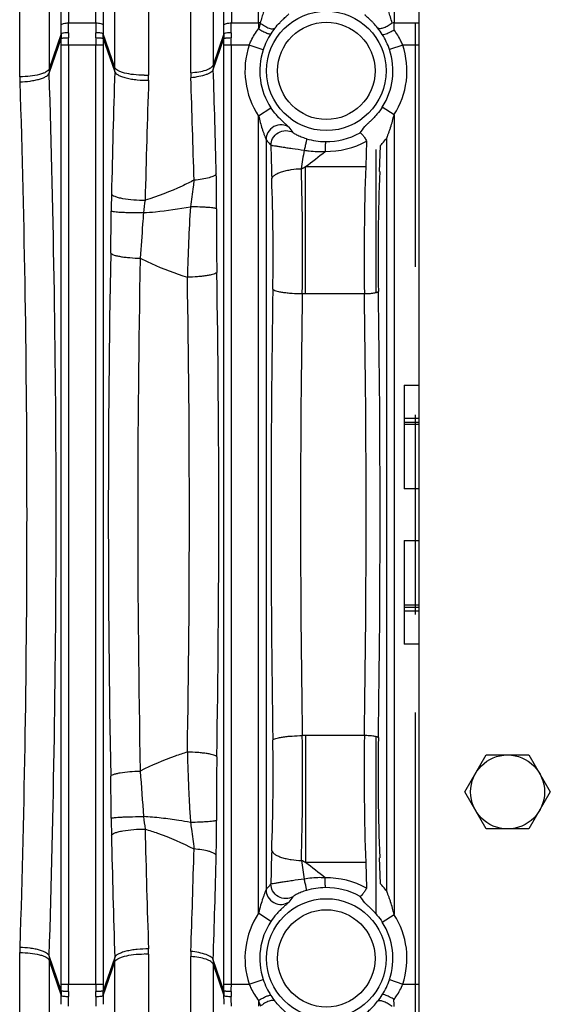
# Model space of a CAD drawing. Extents: x -3199 to 1181, y 8 to 2383.
# Tile 20 of 73: x -1731 to -1659, y 371 to 505. Entities that reach past the tile are written whole.
import ezdxf

# ---------------------------------------------------------------- set-up
doc = ezdxf.new("R2010")
doc.units = 0
doc.header["$LTSCALE"] = 65.395
doc.layers.get('0').update_dxf_attribs({"linetype": 'CONTINUOUS'})

msp = doc.modelspace()

# ---------------------------------------------------------------- linework, layer by layer
at = {"color": 9, "linetype": 'CONTINUOUS'}
for p, q in [((-1724.2, 629.9), (-1724.2, 504.11)), ((-1720.51, 504.11), (-1720.51, 629.9)), ((-1702.2, 629.9), (-1702.2, 504.11)), ((-1698.51, 504.11), (-1698.51, 629.9)), ((-1680.2, 629.9), (-1680.2, 504.11)), ((-1725.2, 503.84), (-1725.2, 629.12)), ((-1719.52, 629.12), (-1719.52, 503.84)), ((-1703.2, 503.84), (-1703.2, 629.12)), ((-1726.83, 623.06), (-1726.83, 497.9)), ((-1730.81, 496.84), (-1730.81, 619.8)), ((-1717.95, 498.1), (-1717.95, 533.33)), ((-1713.38, 531.67), (-1713.38, 497.05)), ((-1704.66, 531.9), (-1704.66, 498.41)), ((-1707.69, 497.38), (-1707.69, 530.3)), ((-1724.2, 504.11), (-1720.51, 504.11)), ((-1702.2, 504.11), (-1698.51, 504.11)), ((-1680.2, 504.11), (-1676.86, 504.11)), ((-1725.21, 502.64), (-1726.83, 497.9)), ((-1726.82, 497.31), (-1725.21, 502.02)), ((-1717.95, 498.1), (-1719.51, 502.64)), ((-1719.51, 502.02), (-1717.96, 497.51)), ((-1703.21, 502.64), (-1704.66, 498.41)), ((-1704.65, 497.82), (-1703.21, 502.02)), ((-1725.2, 374.15), (-1725.2, 501.11)), ((-1719.51, 501.11), (-1725.2, 501.11)), ((-1724.21, 501.11), (-1724.21, 374.15)), ((-1720.51, 374.15), (-1720.51, 501.11)), ((-1719.51, 501.11), (-1719.51, 374.15)), ((-1703.2, 374.15), (-1703.2, 501.11)), ((-1699.79, 501.11), (-1703.2, 501.11)), ((-1702.21, 501.11), (-1702.21, 374.15)), ((-1679.03, 501.11), (-1680.82, 500.51)), ((-1676.86, 501.11), (-1679.03, 501.11)), ((-1698.51, 383.73), (-1698.51, 491.53)), ((-1680.21, 491.7), (-1680.21, 383.56)), ((-1697.51, 488.35), (-1697.51, 386.91)), ((-1681.2, 386.72), (-1681.2, 488.54)), ((-1692.17, 484.68), (-1684.04, 484.68)), ((-1692.17, 467.51), (-1692.17, 484.68)), ((-1692.17, 467.51), (-1684.21, 467.51)), ((-1684.21, 407.75), (-1692.17, 407.75)), ((-1692.17, 407.75), (-1692.17, 390.58)), ((-1684.04, 390.58), (-1692.17, 390.58)), ((-1730.81, 255.46), (-1730.81, 378.42)), ((-1713.38, 378.21), (-1713.38, 343.59)), ((-1726.83, 377.36), (-1725.21, 372.62)), ((-1726.83, 377.36), (-1726.83, 252.2)), ((-1725.21, 373.24), (-1726.82, 377.95)), ((-1717.96, 377.75), (-1719.51, 373.24)), ((-1719.51, 372.62), (-1717.95, 377.16)), ((-1717.95, 341.93), (-1717.95, 377.16)), ((-1707.69, 344.96), (-1707.69, 377.88)), ((-1704.66, 376.85), (-1704.66, 343.36)), ((-1704.66, 376.85), (-1703.21, 372.62)), ((-1703.21, 373.24), (-1704.65, 377.44)), ((-1725.2, 374.15), (-1719.51, 374.15)), ((-1703.2, 374.15), (-1699.79, 374.15)), ((-1680.82, 374.75), (-1679.03, 374.15)), ((-1679.03, 374.15), (-1676.86, 374.15))]:
    msp.add_line(p, q, dxfattribs=at)
at = {"color": 6, "linetype": 'CONTINUOUS'}
for p, q in [((-1676.86, 520.13), (-1676.86, 355.13)), ((-1678.86, 455.13), (-1678.86, 450.63)), ((-1678.86, 449.88), (-1678.86, 441.13)), ((-1678.86, 434.13), (-1678.86, 425.38)), ((-1678.86, 424.63), (-1678.86, 420.13)), ((-1670.63, 400.13), (-1667.74, 405.13)), ((-1667.74, 405.13), (-1661.97, 405.13)), ((-1661.97, 405.13), (-1659.08, 400.13)), ((-1667.74, 395.13), (-1670.63, 400.13)), ((-1659.08, 400.13), (-1661.97, 395.13)), ((-1661.97, 395.13), (-1667.74, 395.13))]:
    msp.add_line(p, q, dxfattribs=at)
at = {"color": 2, "linetype": 'CONTINUOUS'}
for p, q in [((-1677.36, 504.13), (-1677.36, 471.13)), ((-1697.89, 500.48), (-1699.79, 501.11)), ((-1698.51, 491.53), (-1696.85, 492.64)), ((-1680.21, 491.7), (-1681.8, 492.73)), ((-1683.91, 488.14), (-1684.04, 484.68)), ((-1682.15, 484.03), (-1682.02, 487.49)), ((-1682.61, 467.66), (-1682.61, 486.99)), ((-1678.86, 455.13), (-1676.86, 455.13)), ((-1676.86, 450.63), (-1678.86, 450.63)), ((-1678.86, 450.63), (-1678.86, 449.88)), ((-1678.86, 450.13), (-1676.86, 450.13)), ((-1677.36, 451.13), (-1677.36, 424.13)), ((-1678.86, 449.88), (-1676.86, 449.88)), ((-1676.86, 441.13), (-1678.86, 441.13)), ((-1678.86, 434.13), (-1676.86, 434.13)), ((-1676.86, 425.38), (-1678.86, 425.38)), ((-1678.86, 425.38), (-1678.86, 424.63)), ((-1678.86, 425.13), (-1676.86, 425.13)), ((-1678.86, 424.63), (-1676.86, 424.63)), ((-1676.86, 420.13), (-1678.86, 420.13)), ((-1677.36, 410.88), (-1677.36, 364.38)), ((-1682.61, 383.6), (-1682.61, 407.6)), ((-1684.04, 390.58), (-1683.91, 387.12)), ((-1682.02, 387.77), (-1682.15, 391.23)), ((-1696.85, 382.62), (-1698.51, 383.73)), ((-1681.8, 382.53), (-1680.21, 383.56)), ((-1699.79, 374.15), (-1697.89, 374.78))]:
    msp.add_line(p, q, dxfattribs=at)
at = {"color": 9, "linetype": 'CONTINUOUS'}
for centre, radius in [((-1689.36, 497.63), 8.07), ((-1689.36, 497.63), 6.58), ((-1689.36, 377.63), 8.07), ((-1689.36, 377.63), 6.58)]:
    msp.add_circle(centre, radius, dxfattribs=at)
at = {"color": 6, "linetype": 'CONTINUOUS'}
msp.add_circle((-1664.86, 400.13), 5, dxfattribs=at)
at = {"color": 9, "linetype": 'CONTINUOUS'}
for centre, radius, start, end in [((-1814.39, 503.85), 89.19, 359.2223, 359.9963), ((-1835.98, 504.13), 111.77, 359.3052, 359.9911), ((-1610.53, 504.12), 109.98, 180.0032, 180.7005), ((-1628.85, 503.86), 90.67, 180.01, 180.7714), ((-1792.39, 503.85), 89.19, 359.2223, 359.9963), ((-1813.98, 504.13), 111.77, 359.3052, 359.9911), ((-1688.16, 496.97), 10.38, 141.6649, 146.8568), ((-1810.4, 501.11), 85.2, 359.9992, 0.6089), ((-1829.38, 501.11), 105.17, 359.9993, 0.548), ((-1615.33, 501.11), 105.18, 179.452, 180.0008), ((-1634.32, 501.11), 85.2, 179.3911, 180.0008), ((-1788.4, 501.11), 85.2, 359.9992, 0.6089), ((-1807.38, 501.11), 105.17, 359.9993, 0.548), ((-1688.91, 497.48), 9.47, 146.9363, 161.5199), ((-1689.78, 497.49), 9.45, 18.6294, 32.3718), ((-1689.36, 497.63), 10.9, 327.0568, 18.6328), ((-1689.36, 497.63), 9.01, 327.0568, 18.6328), ((-1686.85, 498.41), 17.81, 180.0011, 181.8929), ((83.33, 440.87), 1802.18, 178.19907, 178.72452), ((-1688.25, 497.38), 19.44, 180.0005, 182.0449), ((-3259.91, 441.31), 1553.22, 1.53217, 2.04311), ((-3439.87, 440.89), 1736.16, 1.41301, 1.87894), ((-70.06, 440.31), 1644.28, 178.04654, 178.61144), ((-1689.36, 497.41), 9.35, 269.1818, 299.1452), ((-1496.69, 490.36), 200.18, 180.7982, 182.0878), ((-1689.34, 497.83), 9.77, 253.9378, 269.1217), ((-1689.36, 498.09), 11.35, 269.1853, 298.6986), ((-1526.97, 461.25), 167.38, 171.1783, 172.0485), ((-1739.15, 547.83), 78.71, 306.6464, 309.0948), ((-1723.23, 545.87), 68.62, 296.3906, 296.915), ((-1853.86, 480.11), 149.67, 359.5668, 1.3764), ((-2079.24, 473.1), 386.67, 359.1721, 1.6752), ((-1983.39, 472.7), 286.84, 359.0828, 2.0717), ((-1579.7, 477.9), 138.74, 178.7234, 179.677), ((-1651.35, 471.81), 63.07, 172.4021, 173.9511), ((-2181.39, 481.25), 462.96, 358.9779, 359.6815), ((-1484.25, 464.69), 223.95, 176.2715, 178.7095), ((-1355.41, 476.24), 348.8, 179.5509, 180.964), ((217.17, 437.63), 1936, 178.95331, 181.04669), ((146.33, 437.63), 1861.18, 178.93248, 181.06752), ((-3641.96, 437.63), 1938.07, 359.03187, 0.96813), ((-3571.05, 437.63), 1863.18, 359.01261, 0.98739), ((242.86, 437.63), 1939.69, 179.09978, 180.90021), ((171.92, 437.63), 1864.77, 179.08189, 180.91811), ((-1692.17, 533.5), 65.99, 269.6214, 270.0004), ((-3568.05, 437.63), 1884.07, 359.09134, 0.90866), ((-3601.93, 437.63), 1919.84, 359.09985, 0.90016), ((-2079.12, 402.16), 386.55, 358.3244, 0.8283), ((-1692.17, 341.76), 65.99, 89.9996, 90.3786), ((-1983.37, 402.56), 286.82, 357.9282, 0.9173), ((-1347.32, 398.98), 356.89, 179.052, 180.4331), ((-2154.88, 394.32), 436.45, 0.2971, 1.0434), ((-585.12, 484.4), 1132.33, 184.12469, 184.43702), ((-1651.57, 403.42), 62.84, 186.0461, 187.6007), ((-1578.44, 397.38), 140, 180.3274, 181.2724), ((-1850.41, 395.12), 146.21, 358.6022, 0.4546), ((101.42, 434.87), 1820.28, 181.27809, 181.79832), ((-86.16, 434.48), 1628.18, 181.38577, 181.95627), ((-3274.65, 434.41), 1567.97, 357.95924, 358.46543), ((-3423.38, 433.89), 1719.66, 358.11883, 358.58923), ((-1504.46, 385.1), 192.41, 177.8863, 179.228), ((-1723.25, 329.37), 68.65, 63.0851, 63.6082), ((-1519.69, 415.09), 174.73, 187.9698, 188.8034), ((-1739.15, 327.43), 78.71, 50.9052, 53.3536), ((-1689.36, 377.17), 11.35, 61.301, 90.8151), ((-1689.34, 377.43), 9.77, 90.8791, 106.0641), ((-1689.36, 377.85), 9.35, 60.8544, 90.8182), ((-1689.36, 377.63), 10.9, 341.3672, 32.9432), ((-1689.36, 377.63), 9.01, 341.3672, 32.9432), ((-1688.29, 377.88), 19.4, 177.9566, 180.0008), ((-1686.85, 376.85), 17.81, 178.1071, 179.9989), ((-1810.4, 374.14), 85.2, 359.3911, 0.0008), ((-1829.38, 374.14), 105.18, 359.452, 0.0008), ((-1615.34, 374.14), 105.17, 179.9993, 180.548), ((-1634.31, 374.14), 85.2, 179.9992, 180.6089), ((-1788.4, 374.14), 85.2, 359.3911, 0.0008), ((-1807.38, 374.14), 105.18, 359.452, 0.0008), ((-1688.93, 377.77), 9.45, 198.4623, 213.0815), ((-1689.8, 377.78), 9.48, 327.6439, 341.3548), ((-1815.86, 371.4), 90.67, 0.01, 0.7714), ((-1834.18, 371.14), 109.98, 0.0032, 0.7005), ((-1608.74, 371.13), 111.77, 179.3052, 179.9912), ((-1630.33, 371.41), 89.19, 179.2223, 179.9963), ((-1793.86, 371.4), 90.67, 0.01, 0.7714), ((-1812.18, 371.14), 109.98, 0.0032, 0.7005), ((-1688.22, 378.24), 10.31, 213.1236, 218.3547)]:
    msp.add_arc(centre, radius, start, end, dxfattribs=at)
at = {"color": 2, "linetype": 'CONTINUOUS'}
for centre, radius, start, end in [((-1698.51, 500.85), 3.26, 86.0515, 90.023), ((-1590.42, 504.11), 108.09, 180.0012, 180.4224), ((-1681.33, 498.88), 17.74, 163.0545, 165.5077), ((-1678.91, 498.16), 20.26, 162.9506, 163.1145), ((-1690.59, 496.96), 10.42, 32.4401, 38.4036), ((-1680.2, 500.88), 3.23, 89.9622, 94.6651), ((-1790.11, 504.12), 109.91, 359.5146, 359.9954), ((-1699.95, 502.32), 25.26, 179.275, 180.6745), ((-1694.09, 502.41), 30.13, 179.3144, 180.5562), ((-1750.63, 502.41), 30.13, 359.4442, 0.6851), ((-1744.76, 502.32), 25.25, 359.3254, 0.7251), ((-1677.95, 502.32), 25.26, 179.275, 180.6745), ((-1672.09, 502.41), 30.13, 179.3144, 180.5562), ((-1689.36, 497.63), 11, 161.5339, 213.6984), ((-1689.36, 497.63), 9, 161.5338, 213.6985), ((-1736.76, 498.1), 18.8, 358.2012, 359.9969), ((-1709.07, 496.85), 21.74, 180.0175, 181.8682), ((-1708.4, 497.9), 18.42, 180.0024, 181.8337), ((-1713.97, 510.48), 13.44, 269.9937, 272.528), ((-1733.69, 497.05), 20.31, 358.041, 359.9984), ((-1682.41, 498.35), 14.62, 214.7744, 218.1639), ((-1696.05, 498.2), 14.38, 321.4619, 325.7244), ((-1342.68, 472.69), 341.57, 177.9884, 180.8695), ((-1376.84, 472.69), 305.52, 177.873, 180.9194), ((-1342.67, 402.57), 341.58, 179.1305, 182.0116), ((-1376.86, 402.57), 305.5, 179.0805, 182.1271), ((-1682.56, 377.02), 14.43, 141.8167, 145.25), ((-1696.33, 376.85), 14.73, 34.326, 38.4861), ((-1689.36, 377.63), 11, 146.3016, 198.4661), ((-1689.36, 377.63), 9, 146.3015, 198.4662), ((-1709.07, 378.41), 21.74, 178.1318, 179.9825), ((-1713.97, 364.78), 13.44, 87.472, 90.0063), ((-1733.67, 378.21), 20.29, 0.001, 1.9591), ((-1708.4, 377.36), 18.42, 178.1663, 179.9976), ((-1736.76, 377.16), 18.8, 0.0031, 1.7988), ((-1699.95, 372.94), 25.25, 179.3254, 180.7251), ((-1694.08, 372.85), 30.13, 179.4442, 180.6851), ((-1750.63, 372.85), 30.13, 359.3144, 0.5562), ((-1744.77, 372.94), 25.26, 359.275, 0.6745), ((-1677.95, 372.94), 25.25, 179.3254, 180.7251), ((-1672.08, 372.85), 30.13, 179.4442, 180.6851), ((-1680.75, 376.55), 18.35, 194.5328, 196.9051), ((-1589.22, 371.14), 109.29, 179.58, 179.9964), ((-1690.52, 378.25), 10.33, 321.5698, 327.5865), ((-1788.74, 371.14), 108.53, 0.0016, 0.4885)]:
    msp.add_arc(centre, radius, start, end, dxfattribs=at)
for points, knots in [([(-1697.52, 506.93), (-1697.53, 506.84), (-1697.56, 506.63), (-1697.68, 506.2), (-1697.86, 505.62), (-1698.08, 504.88), (-1698.22, 504.37), (-1698.29, 504.1)], [0, 0, 0, 0, 0.09842, 0.210122, 0.457374, 0.723367, 1, 1, 1, 1]), ([(-1696.3, 503.41), (-1696.1, 503.67), (-1695.79, 504.02), (-1695.37, 504.44), (-1695.09, 504.71), (-1694.85, 504.92), (-1694.66, 505.09), (-1694.52, 505.22), (-1694.45, 505.29), (-1694.43, 505.33)], [0, 0, 0, 0, 0.363935, 0.524977, 0.667686, 0.789133, 0.886612, 0.957638, 1, 1, 1, 1]), ([(-1698.29, 504.1), (-1698.1, 503.96), (-1697.72, 503.69), (-1697.22, 503.44), (-1696.84, 503.33), (-1696.57, 503.3), (-1696.38, 503.34), (-1696.3, 503.41)], [0, 0, 0, 0, 0.322912, 0.628867, 0.755765, 0.859282, 1, 1, 1, 1]), ([(-1680.47, 504.1), (-1680.63, 503.97), (-1680.98, 503.72), (-1681.45, 503.47), (-1681.83, 503.36), (-1682.12, 503.31), (-1682.34, 503.35), (-1682.43, 503.43)], [0, 0, 0, 0, 0.290093, 0.589991, 0.724253, 0.838587, 1, 1, 1, 1]), ([(-1724.21, 502.77), (-1724.33, 502.77), (-1724.55, 502.77), (-1724.85, 502.75), (-1725.06, 502.71), (-1725.17, 502.67), (-1725.2, 502.65), (-1725.21, 502.64)], [0, 0, 0, 0, 0.341775, 0.661095, 0.88946, 0.958337, 1, 1, 1, 1]), ([(-1725.21, 502.02), (-1725.2, 502.03), (-1725.16, 502.04), (-1725.09, 502.06), (-1725, 502.07), (-1724.82, 502.1), (-1724.55, 502.11), (-1724.33, 502.12), (-1724.21, 502.12)], [0, 0, 0, 0, 0.039939, 0.109685, 0.208254, 0.332779, 0.642986, 1, 1, 1, 1]), ([(-1719.51, 502.64), (-1719.52, 502.65), (-1719.55, 502.67), (-1719.65, 502.71), (-1719.86, 502.75), (-1720.16, 502.77), (-1720.39, 502.77), (-1720.5, 502.77)], [0, 0, 0, 0, 0.041663, 0.11054, 0.338905, 0.658225, 1, 1, 1, 1]), ([(-1720.5, 502.12), (-1720.38, 502.12), (-1720.16, 502.11), (-1719.9, 502.1), (-1719.72, 502.07), (-1719.62, 502.06), (-1719.55, 502.04), (-1719.52, 502.03), (-1719.51, 502.02)], [0, 0, 0, 0, 0.356976, 0.667169, 0.791708, 0.890297, 0.960057, 1, 1, 1, 1]), ([(-1702.21, 502.77), (-1702.33, 502.77), (-1702.55, 502.77), (-1702.85, 502.75), (-1703.06, 502.71), (-1703.17, 502.67), (-1703.2, 502.65), (-1703.21, 502.64)], [0, 0, 0, 0, 0.341775, 0.661095, 0.88946, 0.958337, 1, 1, 1, 1]), ([(-1703.21, 502.02), (-1703.2, 502.03), (-1703.16, 502.04), (-1703.09, 502.06), (-1703, 502.07), (-1702.82, 502.1), (-1702.55, 502.11), (-1702.33, 502.12), (-1702.21, 502.12)], [0, 0, 0, 0, 0.039939, 0.109685, 0.208254, 0.332779, 0.642986, 1, 1, 1, 1]), ([(-1681.8, 502.55), (-1681.78, 502.53), (-1681.72, 502.52), (-1681.53, 502.54), (-1681.2, 502.66), (-1680.73, 502.88), (-1680.39, 503.08), (-1680.21, 503.19)], [0, 0, 0, 0, 0.039118, 0.102844, 0.320738, 0.640098, 1, 1, 1, 1]), ([(-1713.97, 497.04), (-1714.45, 497.04), (-1715.36, 497.09), (-1716.42, 497.26), (-1717.13, 497.48), (-1717.52, 497.66), (-1717.8, 497.85), (-1717.93, 498.02), (-1717.95, 498.1)], [0, 0, 0, 0, 0.338856, 0.636756, 0.759582, 0.860967, 0.940126, 1, 1, 1, 1]), ([(-1726.83, 497.9), (-1726.86, 497.82), (-1726.98, 497.66), (-1727.26, 497.46), (-1727.65, 497.28), (-1728.36, 497.06), (-1729.43, 496.89), (-1730.33, 496.84), (-1730.81, 496.84)], [0, 0, 0, 0, 0.059875, 0.139033, 0.240419, 0.363245, 0.661144, 1, 1, 1, 1]), ([(-1730.8, 496.15), (-1730.33, 496.16), (-1729.64, 496.21), (-1728.75, 496.36), (-1728.14, 496.51), (-1727.63, 496.68), (-1727.23, 496.88), (-1726.96, 497.08), (-1726.85, 497.24), (-1726.82, 497.31)], [0, 0, 0, 0, 0.326322, 0.487322, 0.63566, 0.763557, 0.866814, 0.944048, 1, 1, 1, 1]), ([(-1717.96, 497.51), (-1717.93, 497.43), (-1717.8, 497.25), (-1717.48, 497.04), (-1717.01, 496.84), (-1716.41, 496.66), (-1715.7, 496.51), (-1714.68, 496.38), (-1713.9, 496.35), (-1713.39, 496.36)], [0, 0, 0, 0, 0.053411, 0.130379, 0.235597, 0.36762, 0.519958, 0.682897, 1, 1, 1, 1]), ([(-1681.8, 492.73), (-1682.02, 492.4), (-1682.37, 491.92), (-1682.88, 491.34), (-1683.24, 490.97), (-1683.57, 490.66), (-1683.82, 490.44), (-1683.98, 490.3), (-1684.06, 490.22), (-1684.12, 490.16), (-1684.16, 490.12), (-1684.17, 490.1)], [0, 0, 0, 0, 0.337643, 0.499281, 0.648972, 0.779606, 0.884491, 0.925696, 0.95872, 0.98365, 1, 1, 1, 1]), ([(-1681.2, 488.54), (-1681.17, 488.63), (-1681.09, 488.84), (-1680.96, 489.18), (-1680.81, 489.57), (-1680.62, 490.12), (-1680.41, 490.83), (-1680.27, 491.41), (-1680.21, 491.7)], [0, 0, 0, 0, 0.085562, 0.203482, 0.331434, 0.463258, 0.730905, 1, 1, 1, 1]), ([(-1694.42, 490.02), (-1694.69, 490.19), (-1695.39, 490.43), (-1696.5, 490.19), (-1697.32, 489.39), (-1697.51, 488.68), (-1697.51, 488.35)], [0, 0, 0, 0, 0.229782, 0.49907, 0.76908, 1, 1, 1, 1]), ([(-1696.85, 487.57), (-1696.85, 487.88), (-1696.67, 488.57), (-1695.92, 489.36), (-1694.86, 489.65), (-1694.18, 489.47), (-1693.9, 489.32)], [0, 0, 0, 0, 0.232575, 0.500872, 0.768516, 1, 1, 1, 1]), ([(-1684.8, 489.24), (-1684.78, 489.25), (-1684.73, 489.23), (-1684.6, 489.14), (-1684.42, 488.93), (-1684.17, 488.58), (-1684, 488.3), (-1683.91, 488.14)], [0, 0, 0, 0, 0.04252, 0.108377, 0.318722, 0.624266, 1, 1, 1, 1]), ([(-1697.51, 488.35), (-1697.46, 488.28), (-1697.24, 488.02), (-1697.02, 487.76), (-1696.85, 487.57)], [0, 0, 0, 0, 0.256673, 1, 1, 1, 1]), ([(-1682.02, 487.49), (-1682.02, 487.51), (-1682.01, 487.54), (-1682.01, 487.57), (-1682.01, 487.58)], [0, 0, 0, 0, 0.661297, 1, 1, 1, 1]), ([(-1682.01, 487.58), (-1681.94, 487.65), (-1681.66, 487.96), (-1681.4, 488.29), (-1681.2, 488.54)], [0, 0, 0, 0, 0.241674, 1, 1, 1, 1]), ([(-1684.21, 467.51), (-1683.99, 467.51), (-1683.57, 467.53), (-1683.06, 467.58), (-1682.71, 467.64), (-1682.52, 467.68), (-1682.4, 467.73), (-1682.34, 467.77), (-1682.32, 467.79)], [0, 0, 0, 0, 0.341564, 0.661129, 0.790025, 0.890254, 0.95915, 1, 1, 1, 1]), ([(-1682.32, 407.47), (-1682.34, 407.49), (-1682.4, 407.53), (-1682.52, 407.58), (-1682.71, 407.62), (-1683.06, 407.68), (-1683.57, 407.73), (-1683.99, 407.75), (-1684.21, 407.75)], [0, 0, 0, 0, 0.04085, 0.109746, 0.209975, 0.338871, 0.658436, 1, 1, 1, 1]), ([(-1696.85, 387.69), (-1696.91, 387.63), (-1697.13, 387.37), (-1697.35, 387.11), (-1697.51, 386.91)], [0, 0, 0, 0, 0.243406, 1, 1, 1, 1]), ([(-1693.9, 385.94), (-1694.18, 385.79), (-1694.86, 385.61), (-1695.92, 385.9), (-1696.67, 386.69), (-1696.85, 387.38), (-1696.85, 387.69)], [0, 0, 0, 0, 0.231487, 0.499131, 0.767427, 1, 1, 1, 1]), ([(-1682.01, 387.68), (-1682.01, 387.69), (-1682.01, 387.7), (-1682.02, 387.73), (-1682.02, 387.75), (-1682.02, 387.77)], [0, 0, 0, 0, 0.118918, 0.342461, 1, 1, 1, 1]), ([(-1681.2, 386.72), (-1681.27, 386.8), (-1681.53, 387.13), (-1681.8, 387.45), (-1682.01, 387.68)], [0, 0, 0, 0, 0.258198, 1, 1, 1, 1]), ([(-1697.51, 386.91), (-1697.51, 386.58), (-1697.32, 385.87), (-1696.5, 385.07), (-1695.39, 384.83), (-1694.69, 385.07), (-1694.42, 385.24)], [0, 0, 0, 0, 0.23092, 0.50093, 0.770218, 1, 1, 1, 1]), ([(-1683.91, 387.12), (-1684, 386.96), (-1684.17, 386.68), (-1684.42, 386.33), (-1684.6, 386.12), (-1684.73, 386.03), (-1684.78, 386.01), (-1684.8, 386.02)], [0, 0, 0, 0, 0.37574, 0.68129, 0.891625, 0.957481, 1, 1, 1, 1]), ([(-1680.21, 383.56), (-1680.27, 383.85), (-1680.41, 384.43), (-1680.62, 385.13), (-1680.81, 385.69), (-1680.96, 386.08), (-1681.09, 386.42), (-1681.17, 386.63), (-1681.2, 386.72)], [0, 0, 0, 0, 0.269101, 0.536755, 0.668583, 0.796535, 0.914423, 1, 1, 1, 1]), ([(-1684.17, 385.16), (-1684.16, 385.14), (-1684.12, 385.1), (-1684.03, 385.01), (-1683.85, 384.85), (-1683.57, 384.6), (-1683.24, 384.29), (-1682.88, 383.91), (-1682.37, 383.34), (-1682.02, 382.86), (-1681.8, 382.53)], [0, 0, 0, 0, 0.016367, 0.041236, 0.11552, 0.220402, 0.351029, 0.500709, 0.66235, 1, 1, 1, 1]), ([(-1730.81, 378.42), (-1730.33, 378.42), (-1729.43, 378.37), (-1728.36, 378.2), (-1727.65, 377.98), (-1727.26, 377.8), (-1726.98, 377.6), (-1726.86, 377.44), (-1726.83, 377.36)], [0, 0, 0, 0, 0.338856, 0.636755, 0.759581, 0.860967, 0.940125, 1, 1, 1, 1]), ([(-1726.82, 377.95), (-1726.85, 378.02), (-1726.96, 378.18), (-1727.23, 378.38), (-1727.63, 378.58), (-1728.14, 378.75), (-1728.75, 378.9), (-1729.64, 379.04), (-1730.33, 379.1), (-1730.8, 379.11)], [0, 0, 0, 0, 0.055952, 0.133186, 0.236443, 0.36434, 0.512678, 0.673678, 1, 1, 1, 1]), ([(-1713.39, 378.9), (-1713.9, 378.91), (-1714.68, 378.88), (-1715.7, 378.75), (-1716.41, 378.6), (-1717.01, 378.42), (-1717.48, 378.22), (-1717.8, 378.01), (-1717.93, 377.83), (-1717.96, 377.75)], [0, 0, 0, 0, 0.317102, 0.480041, 0.632379, 0.764401, 0.86962, 0.946589, 1, 1, 1, 1]), ([(-1717.95, 377.16), (-1717.93, 377.24), (-1717.8, 377.41), (-1717.52, 377.6), (-1717.13, 377.78), (-1716.42, 378), (-1715.36, 378.17), (-1714.45, 378.22), (-1713.97, 378.22)], [0, 0, 0, 0, 0.059874, 0.139033, 0.240418, 0.363244, 0.661144, 1, 1, 1, 1]), ([(-1724.21, 373.14), (-1724.33, 373.14), (-1724.55, 373.15), (-1724.82, 373.16), (-1725, 373.18), (-1725.09, 373.2), (-1725.16, 373.22), (-1725.2, 373.23), (-1725.21, 373.24)], [0, 0, 0, 0, 0.356976, 0.667169, 0.791708, 0.890297, 0.960057, 1, 1, 1, 1]), ([(-1719.51, 373.24), (-1719.52, 373.23), (-1719.55, 373.22), (-1719.62, 373.2), (-1719.72, 373.18), (-1719.9, 373.16), (-1720.16, 373.15), (-1720.38, 373.14), (-1720.5, 373.14)], [0, 0, 0, 0, 0.039939, 0.109685, 0.208254, 0.332779, 0.642986, 1, 1, 1, 1]), ([(-1702.21, 373.14), (-1702.33, 373.14), (-1702.55, 373.15), (-1702.82, 373.16), (-1703, 373.18), (-1703.09, 373.2), (-1703.16, 373.22), (-1703.2, 373.23), (-1703.21, 373.24)], [0, 0, 0, 0, 0.356976, 0.667169, 0.791708, 0.890297, 0.960057, 1, 1, 1, 1]), ([(-1725.21, 372.62), (-1725.2, 372.61), (-1725.17, 372.59), (-1725.06, 372.55), (-1724.85, 372.51), (-1724.55, 372.49), (-1724.33, 372.48), (-1724.21, 372.49)], [0, 0, 0, 0, 0.041663, 0.11054, 0.338905, 0.658225, 1, 1, 1, 1]), ([(-1720.5, 372.49), (-1720.39, 372.48), (-1720.16, 372.49), (-1719.86, 372.51), (-1719.65, 372.55), (-1719.55, 372.59), (-1719.52, 372.61), (-1719.51, 372.62)], [0, 0, 0, 0, 0.341775, 0.661095, 0.88946, 0.958337, 1, 1, 1, 1]), ([(-1703.21, 372.62), (-1703.2, 372.61), (-1703.17, 372.59), (-1703.06, 372.55), (-1702.85, 372.51), (-1702.55, 372.49), (-1702.33, 372.48), (-1702.21, 372.49)], [0, 0, 0, 0, 0.041663, 0.11054, 0.338905, 0.658225, 1, 1, 1, 1]), ([(-1696.3, 371.85), (-1696.38, 371.92), (-1696.57, 371.96), (-1696.84, 371.93), (-1697.22, 371.82), (-1697.72, 371.57), (-1698.1, 371.3), (-1698.29, 371.16)], [0, 0, 0, 0, 0.140718, 0.244235, 0.371133, 0.677088, 1, 1, 1, 1]), ([(-1694.43, 369.93), (-1694.45, 369.96), (-1694.52, 370.04), (-1694.66, 370.16), (-1694.85, 370.34), (-1695.09, 370.55), (-1695.37, 370.82), (-1695.79, 371.24), (-1696.1, 371.59), (-1696.3, 371.85)], [0, 0, 0, 0, 0.042336, 0.113394, 0.210874, 0.332294, 0.475015, 0.636059, 1, 1, 1, 1]), ([(-1682.43, 371.83), (-1682.34, 371.91), (-1682.12, 371.95), (-1681.83, 371.9), (-1681.45, 371.78), (-1680.98, 371.54), (-1680.63, 371.29), (-1680.47, 371.16)], [0, 0, 0, 0, 0.161413, 0.275747, 0.410009, 0.709907, 1, 1, 1, 1]), ([(-1680.21, 372.07), (-1680.39, 372.18), (-1680.73, 372.38), (-1681.2, 372.6), (-1681.53, 372.72), (-1681.72, 372.74), (-1681.78, 372.73), (-1681.8, 372.71)], [0, 0, 0, 0, 0.359902, 0.679262, 0.897156, 0.960882, 1, 1, 1, 1])]:
    msp.add_open_spline(points, degree=3, knots=knots, dxfattribs=at)
at = {"color": 9, "linetype": 'CONTINUOUS'}
for points, knots in [([(-1680.47, 504.1), (-1680.54, 504.38), (-1680.69, 504.9), (-1680.91, 505.62), (-1681.09, 506.22), (-1681.18, 506.59), (-1681.2, 506.74)], [0, 0, 0, 0, 0.312569, 0.592241, 0.826951, 1, 1, 1, 1]), ([(-1682.43, 503.43), (-1682.61, 503.67), (-1682.9, 504), (-1683.29, 504.4), (-1683.54, 504.64), (-1683.76, 504.85), (-1683.94, 505.01), (-1684.07, 505.14), (-1684.14, 505.21), (-1684.16, 505.24)], [0, 0, 0, 0, 0.362599, 0.52305, 0.665518, 0.787079, 0.885012, 0.956829, 1, 1, 1, 1]), ([(-1725.2, 503.84), (-1725.18, 503.89), (-1725.07, 503.97), (-1724.85, 504.05), (-1724.54, 504.1), (-1724.32, 504.11), (-1724.2, 504.11)], [0, 0, 0, 0, 0.132192, 0.36274, 0.672314, 1, 1, 1, 1]), ([(-1720.51, 504.11), (-1720.4, 504.11), (-1720.17, 504.1), (-1719.87, 504.05), (-1719.64, 503.97), (-1719.53, 503.89), (-1719.52, 503.84)], [0, 0, 0, 0, 0.327686, 0.63726, 0.867808, 1, 1, 1, 1]), ([(-1703.2, 503.84), (-1703.18, 503.89), (-1703.07, 503.97), (-1702.85, 504.05), (-1702.54, 504.1), (-1702.32, 504.11), (-1702.2, 504.11)], [0, 0, 0, 0, 0.132192, 0.36274, 0.672314, 1, 1, 1, 1]), ([(-1699.79, 501.11), (-1699.71, 501.31), (-1699.36, 502.09), (-1698.9, 502.82), (-1698.51, 503.32)], [0, 0, 0, 0, 0.251666, 1, 1, 1, 1]), ([(-1698.51, 503.32), (-1698.32, 503.2), (-1697.97, 502.99), (-1697.48, 502.76), (-1697.13, 502.63), (-1696.93, 502.61), (-1696.87, 502.63), (-1696.85, 502.65)], [0, 0, 0, 0, 0.359692, 0.677929, 0.895357, 0.95962, 1, 1, 1, 1]), ([(-1679.03, 501.11), (-1679.1, 501.3), (-1679.42, 502.03), (-1679.85, 502.71), (-1680.21, 503.19)], [0, 0, 0, 0, 0.251488, 1, 1, 1, 1]), ([(-1707.69, 497.38), (-1707.32, 497.41), (-1706.62, 497.49), (-1705.8, 497.67), (-1705.26, 497.88), (-1704.92, 498.07), (-1704.71, 498.26), (-1704.66, 498.41)], [0, 0, 0, 0, 0.338312, 0.639168, 0.762116, 0.862818, 1, 1, 1, 1]), ([(-1726.82, 377.95), (-1726.51, 387.78), (-1726.04, 407.67), (-1725.81, 437.63), (-1726.04, 467.58), (-1726.51, 487.48), (-1726.82, 497.31)], [0, 0, 0, 0, 0.247249, 0.5, 0.752751, 1, 1, 1, 1]), ([(-1704.65, 497.82), (-1704.7, 497.67), (-1704.9, 497.47), (-1705.25, 497.27), (-1705.79, 497.04), (-1706.61, 496.83), (-1707.31, 496.72), (-1707.68, 496.69)], [0, 0, 0, 0, 0.138863, 0.24018, 0.363407, 0.663663, 1, 1, 1, 1]), ([(-1730.8, 496.14), (-1730.48, 486.5), (-1730.02, 467), (-1729.79, 437.63), (-1730.02, 408.26), (-1730.48, 388.76), (-1730.8, 379.12)], [0, 0, 0, 0, 0.247251, 0.499999, 0.752747, 1, 1, 1, 1]), ([(-1694.42, 490.02), (-1694.45, 490.06), (-1694.55, 490.15), (-1694.74, 490.32), (-1695.02, 490.56), (-1695.35, 490.87), (-1695.73, 491.24), (-1696.25, 491.82), (-1696.62, 492.3), (-1696.85, 492.64)], [0, 0, 0, 0, 0.040462, 0.113518, 0.217116, 0.346981, 0.49675, 0.659301, 1, 1, 1, 1]), ([(-1698.51, 491.53), (-1698.44, 491.24), (-1698.3, 490.66), (-1698.09, 489.94), (-1697.9, 489.39), (-1697.76, 489), (-1697.64, 488.69), (-1697.56, 488.48), (-1697.52, 488.39), (-1697.51, 488.35)], [0, 0, 0, 0, 0.269023, 0.536622, 0.668432, 0.796393, 0.914296, 0.96405, 1, 1, 1, 1]), ([(-1692.04, 488.44), (-1692.29, 488.51), (-1692.73, 488.66), (-1693.23, 488.89), (-1693.54, 489.07), (-1693.71, 489.17), (-1693.83, 489.25), (-1693.89, 489.3), (-1693.9, 489.32)], [0, 0, 0, 0, 0.367796, 0.674233, 0.794827, 0.890847, 0.960026, 1, 1, 1, 1]), ([(-1696.85, 487.57), (-1696.83, 487.57), (-1696.78, 487.57), (-1696.62, 487.55), (-1696.33, 487.5), (-1695.88, 487.43), (-1695.32, 487.34), (-1694.67, 487.24), (-1693.67, 487.09), (-1692.89, 486.99), (-1692.36, 486.92)], [0, 0, 0, 0, 0.013759, 0.036287, 0.106396, 0.206936, 0.3337, 0.481984, 0.646538, 1, 1, 1, 1]), ([(-1692.05, 488.44), (-1692.04, 488.43), (-1692.04, 488.39), (-1692.04, 488.31), (-1692.06, 488.18), (-1692.09, 488.01), (-1692.14, 487.78), (-1692.23, 487.41), (-1692.31, 487.12), (-1692.36, 486.92)], [0, 0, 0, 0, 0.023955, 0.074149, 0.155345, 0.269338, 0.416139, 0.591428, 1, 1, 1, 1]), ([(-1689.49, 488.06), (-1689.49, 488.02), (-1689.49, 487.89), (-1689.5, 487.62), (-1689.51, 487.22), (-1689.52, 486.91), (-1689.52, 486.75)], [0, 0, 0, 0, 0.086389, 0.301801, 0.622543, 1, 1, 1, 1]), ([(-1692.36, 486.92), (-1692.13, 486.87), (-1691.19, 486.72), (-1690.23, 486.7), (-1689.52, 486.75)], [0, 0, 0, 0, 0.247608, 1, 1, 1, 1]), ([(-1704.24, 483.71), (-1704.26, 483.65), (-1704.35, 483.55), (-1704.56, 483.42), (-1704.85, 483.29), (-1705.38, 483.11), (-1706.19, 482.95), (-1706.88, 482.87), (-1707.25, 482.84)], [0, 0, 0, 0, 0.052937, 0.127004, 0.225951, 0.349082, 0.654348, 1, 1, 1, 1]), ([(-1696.74, 483.07), (-1696.71, 483.15), (-1696.6, 483.34), (-1696.31, 483.58), (-1695.9, 483.8), (-1695.38, 484), (-1694.76, 484.16), (-1693.88, 484.33), (-1693.19, 484.39), (-1692.73, 484.4)], [0, 0, 0, 0, 0.062518, 0.14517, 0.252309, 0.382003, 0.529476, 0.686982, 1, 1, 1, 1]), ([(-1707.25, 482.84), (-1707.78, 482.57), (-1709.92, 481.52), (-1712.15, 480.66), (-1713.86, 480.15)], [0, 0, 0, 0, 0.25089, 1, 1, 1, 1]), ([(-1707.25, 482.84), (-1707.28, 482.54), (-1707.42, 481.35), (-1707.59, 480.15), (-1707.72, 479.26)], [0, 0, 0, 0, 0.247029, 1, 1, 1, 1]), ([(-1718.41, 480.99), (-1718.37, 480.92), (-1718.23, 480.8), (-1717.92, 480.65), (-1717.46, 480.5), (-1716.6, 480.32), (-1715.39, 480.18), (-1714.37, 480.15), (-1713.86, 480.15)], [0, 0, 0, 0, 0.045217, 0.117545, 0.221009, 0.353528, 0.674331, 1, 1, 1, 1]), ([(-1718.44, 478.68), (-1718.42, 478.67), (-1718.37, 478.66), (-1718.23, 478.62), (-1717.96, 478.59), (-1717.52, 478.55), (-1716.95, 478.52), (-1716.28, 478.49), (-1715.31, 478.47), (-1714.56, 478.46), (-1714.07, 478.46)], [0, 0, 0, 0, 0.013056, 0.0338, 0.100168, 0.201153, 0.333589, 0.490176, 0.66063, 1, 1, 1, 1]), ([(-1714.07, 478.46), (-1714.11, 477.94), (-1714.27, 475.89), (-1714.41, 473.84), (-1714.53, 472.3)], [0, 0, 0, 0, 0.251142, 1, 1, 1, 1]), ([(-1714.07, 478.46), (-1713.53, 478.49), (-1711.41, 478.66), (-1709.29, 478.96), (-1707.72, 479.26)], [0, 0, 0, 0, 0.250378, 1, 1, 1, 1]), ([(-1704.2, 478.98), (-1704.24, 479), (-1704.36, 479.03), (-1704.58, 479.08), (-1704.93, 479.12), (-1705.37, 479.16), (-1705.89, 479.2), (-1706.69, 479.23), (-1707.31, 479.25), (-1707.72, 479.26)], [0, 0, 0, 0, 0.035723, 0.101533, 0.199083, 0.32573, 0.476988, 0.645264, 1, 1, 1, 1]), ([(-1718.5, 472.99), (-1718.47, 472.94), (-1718.35, 472.85), (-1718.08, 472.73), (-1717.68, 472.62), (-1717.17, 472.52), (-1716.57, 472.43), (-1715.68, 472.35), (-1714.99, 472.31), (-1714.53, 472.3)], [0, 0, 0, 0, 0.043144, 0.113171, 0.21376, 0.342461, 0.494288, 0.660585, 1, 1, 1, 1]), ([(-1714.53, 472.3), (-1714.02, 472.05), (-1711.96, 471.05), (-1709.8, 470.24), (-1708.14, 469.74)], [0, 0, 0, 0, 0.245945, 1, 1, 1, 1]), ([(-1704.16, 470.38), (-1704.19, 470.33), (-1704.32, 470.24), (-1704.59, 470.13), (-1704.98, 470.03), (-1705.49, 469.94), (-1706.1, 469.86), (-1706.99, 469.77), (-1707.68, 469.74), (-1708.14, 469.74)], [0, 0, 0, 0, 0.041894, 0.111295, 0.211681, 0.340483, 0.492638, 0.659417, 1, 1, 1, 1]), ([(-1696.59, 468.1), (-1696.56, 468.06), (-1696.42, 467.98), (-1696.16, 467.88), (-1695.77, 467.78), (-1695.26, 467.69), (-1694.65, 467.62), (-1693.76, 467.54), (-1693.07, 467.52), (-1692.61, 467.51)], [0, 0, 0, 0, 0.040848, 0.109738, 0.209962, 0.33885, 0.491279, 0.658455, 1, 1, 1, 1]), ([(-1696.59, 407.16), (-1696.56, 407.2), (-1696.42, 407.28), (-1696.16, 407.38), (-1695.77, 407.48), (-1695.26, 407.56), (-1694.65, 407.64), (-1693.76, 407.72), (-1693.07, 407.74), (-1692.61, 407.75)], [0, 0, 0, 0, 0.04085, 0.109749, 0.209983, 0.338883, 0.49132, 0.658495, 1, 1, 1, 1]), ([(-1708.14, 405.52), (-1708.7, 405.35), (-1710.88, 404.63), (-1713, 403.74), (-1714.53, 402.95)], [0, 0, 0, 0, 0.25385, 1, 1, 1, 1]), ([(-1704.16, 404.88), (-1704.19, 404.93), (-1704.32, 405.02), (-1704.59, 405.13), (-1704.98, 405.23), (-1705.49, 405.32), (-1706.1, 405.4), (-1706.99, 405.49), (-1707.68, 405.51), (-1708.14, 405.52)], [0, 0, 0, 0, 0.041894, 0.111296, 0.211682, 0.340484, 0.492639, 0.659418, 1, 1, 1, 1]), ([(-1708.14, 405.52), (-1708.13, 404.73), (-1708.08, 403.15), (-1707.99, 400.77), (-1707.87, 398.39), (-1707.78, 396.8), (-1707.72, 396)], [0, 0, 0, 0, 0.248652, 0.498801, 0.74954, 1, 1, 1, 1]), ([(-1718.5, 402.26), (-1718.48, 402.31), (-1718.35, 402.41), (-1718.09, 402.52), (-1717.7, 402.63), (-1716.97, 402.78), (-1715.9, 402.9), (-1715, 402.95), (-1714.53, 402.95)], [0, 0, 0, 0, 0.042248, 0.110827, 0.209775, 0.33722, 0.655762, 1, 1, 1, 1]), ([(-1718.44, 396.58), (-1718.42, 396.59), (-1718.37, 396.6), (-1718.23, 396.64), (-1717.95, 396.67), (-1717.51, 396.71), (-1716.94, 396.74), (-1716.27, 396.77), (-1715.3, 396.79), (-1714.56, 396.8), (-1714.07, 396.8)], [0, 0, 0, 0, 0.013206, 0.034212, 0.101344, 0.20321, 0.336308, 0.493057, 0.663046, 1, 1, 1, 1]), ([(-1707.72, 396), (-1708.25, 396.1), (-1709.56, 396.33), (-1711.67, 396.61), (-1713.27, 396.75), (-1714.07, 396.8)], [0, 0, 0, 0, 0.249702, 0.624608, 1, 1, 1, 1]), ([(-1704.2, 396.28), (-1704.24, 396.26), (-1704.35, 396.23), (-1704.58, 396.18), (-1704.91, 396.14), (-1705.35, 396.1), (-1705.87, 396.07), (-1706.67, 396.03), (-1707.3, 396.01), (-1707.72, 396)], [0, 0, 0, 0, 0.034835, 0.09908, 0.194837, 0.320076, 0.470886, 0.639948, 1, 1, 1, 1]), ([(-1707.72, 396), (-1707.68, 395.7), (-1707.5, 394.51), (-1707.35, 393.32), (-1707.25, 392.42)], [0, 0, 0, 0, 0.251459, 1, 1, 1, 1]), ([(-1718.41, 394.27), (-1718.37, 394.34), (-1718.23, 394.46), (-1717.92, 394.61), (-1717.45, 394.76), (-1716.6, 394.94), (-1715.38, 395.08), (-1714.37, 395.11), (-1713.86, 395.11)], [0, 0, 0, 0, 0.045318, 0.117811, 0.221459, 0.354114, 0.674841, 1, 1, 1, 1]), ([(-1713.86, 395.11), (-1713.29, 394.94), (-1711.03, 394.2), (-1708.84, 393.24), (-1707.25, 392.42)], [0, 0, 0, 0, 0.249388, 1, 1, 1, 1]), ([(-1704.24, 391.55), (-1704.26, 391.61), (-1704.36, 391.71), (-1704.56, 391.85), (-1704.86, 391.98), (-1705.4, 392.15), (-1706.2, 392.31), (-1706.89, 392.39), (-1707.25, 392.42)], [0, 0, 0, 0, 0.053977, 0.12946, 0.22991, 0.35418, 0.659065, 1, 1, 1, 1]), ([(-1696.74, 392.19), (-1696.71, 392.11), (-1696.6, 391.92), (-1696.31, 391.68), (-1695.9, 391.46), (-1695.38, 391.26), (-1694.76, 391.1), (-1693.88, 390.93), (-1693.19, 390.87), (-1692.73, 390.86)], [0, 0, 0, 0, 0.062519, 0.145178, 0.252328, 0.382033, 0.529513, 0.687018, 1, 1, 1, 1]), ([(-1692.36, 388.34), (-1692.89, 388.27), (-1693.67, 388.17), (-1694.67, 388.02), (-1695.32, 387.92), (-1695.88, 387.83), (-1696.33, 387.76), (-1696.62, 387.71), (-1696.78, 387.69), (-1696.83, 387.69), (-1696.85, 387.69)], [0, 0, 0, 0, 0.353452, 0.517999, 0.666281, 0.793049, 0.893596, 0.96371, 0.98624, 1, 1, 1, 1]), ([(-1689.52, 388.51), (-1689.76, 388.53), (-1690.71, 388.57), (-1691.67, 388.48), (-1692.36, 388.34)], [0, 0, 0, 0, 0.252746, 1, 1, 1, 1]), ([(-1692.05, 386.82), (-1692.04, 386.83), (-1692.04, 386.88), (-1692.04, 386.97), (-1692.07, 387.12), (-1692.1, 387.3), (-1692.15, 387.53), (-1692.24, 387.88), (-1692.31, 388.16), (-1692.36, 388.34)], [0, 0, 0, 0, 0.028481, 0.087873, 0.180541, 0.304453, 0.455733, 0.627348, 1, 1, 1, 1]), ([(-1689.49, 387.2), (-1689.49, 387.24), (-1689.49, 387.37), (-1689.5, 387.64), (-1689.51, 388.04), (-1689.52, 388.35), (-1689.52, 388.51)], [0, 0, 0, 0, 0.083542, 0.294877, 0.615703, 1, 1, 1, 1]), ([(-1697.51, 386.91), (-1697.53, 386.86), (-1697.58, 386.73), (-1697.67, 386.48), (-1697.8, 386.16), (-1698, 385.59), (-1698.26, 384.78), (-1698.43, 384.09), (-1698.51, 383.73)], [0, 0, 0, 0, 0.046763, 0.126311, 0.233957, 0.363546, 0.665806, 1, 1, 1, 1]), ([(-1692.05, 386.82), (-1692.29, 386.75), (-1692.73, 386.6), (-1693.23, 386.37), (-1693.54, 386.19), (-1693.71, 386.09), (-1693.83, 386.01), (-1693.89, 385.96), (-1693.9, 385.94)], [0, 0, 0, 0, 0.36775, 0.674153, 0.794741, 0.890767, 0.959955, 1, 1, 1, 1]), ([(-1694.42, 385.24), (-1694.45, 385.2), (-1694.55, 385.11), (-1694.74, 384.94), (-1695.02, 384.7), (-1695.35, 384.39), (-1695.73, 384.02), (-1696.25, 383.44), (-1696.62, 382.96), (-1696.85, 382.62)], [0, 0, 0, 0, 0.040467, 0.113522, 0.21712, 0.346984, 0.496753, 0.659303, 1, 1, 1, 1]), ([(-1704.65, 377.44), (-1704.7, 377.59), (-1704.9, 377.79), (-1705.25, 377.99), (-1705.79, 378.22), (-1706.61, 378.43), (-1707.31, 378.54), (-1707.68, 378.57)], [0, 0, 0, 0, 0.138865, 0.240183, 0.363411, 0.663667, 1, 1, 1, 1]), ([(-1704.66, 376.85), (-1704.71, 377), (-1704.92, 377.19), (-1705.26, 377.38), (-1705.8, 377.59), (-1706.62, 377.77), (-1707.32, 377.85), (-1707.69, 377.88)], [0, 0, 0, 0, 0.137182, 0.237884, 0.360832, 0.661688, 1, 1, 1, 1]), ([(-1699.79, 374.15), (-1699.71, 373.95), (-1699.36, 373.17), (-1698.9, 372.44), (-1698.51, 371.94)], [0, 0, 0, 0, 0.251661, 1, 1, 1, 1]), ([(-1680.21, 372.07), (-1680.09, 372.23), (-1679.62, 372.88), (-1679.25, 373.59), (-1679.03, 374.15)], [0, 0, 0, 0, 0.248736, 1, 1, 1, 1]), ([(-1698.51, 371.94), (-1698.33, 372.05), (-1697.98, 372.26), (-1697.49, 372.5), (-1697.14, 372.62), (-1696.94, 372.65), (-1696.87, 372.63), (-1696.85, 372.61)], [0, 0, 0, 0, 0.348593, 0.666137, 0.890259, 0.957702, 1, 1, 1, 1]), ([(-1684.16, 370.02), (-1684.14, 370.05), (-1684.07, 370.12), (-1683.94, 370.24), (-1683.76, 370.41), (-1683.54, 370.62), (-1683.29, 370.86), (-1682.9, 371.26), (-1682.61, 371.59), (-1682.43, 371.83)], [0, 0, 0, 0, 0.043193, 0.114997, 0.212927, 0.334495, 0.476938, 0.637413, 1, 1, 1, 1])]:
    msp.add_open_spline(points, degree=3, knots=knots, dxfattribs=at)

doc.saveas('drawing.dxf')
